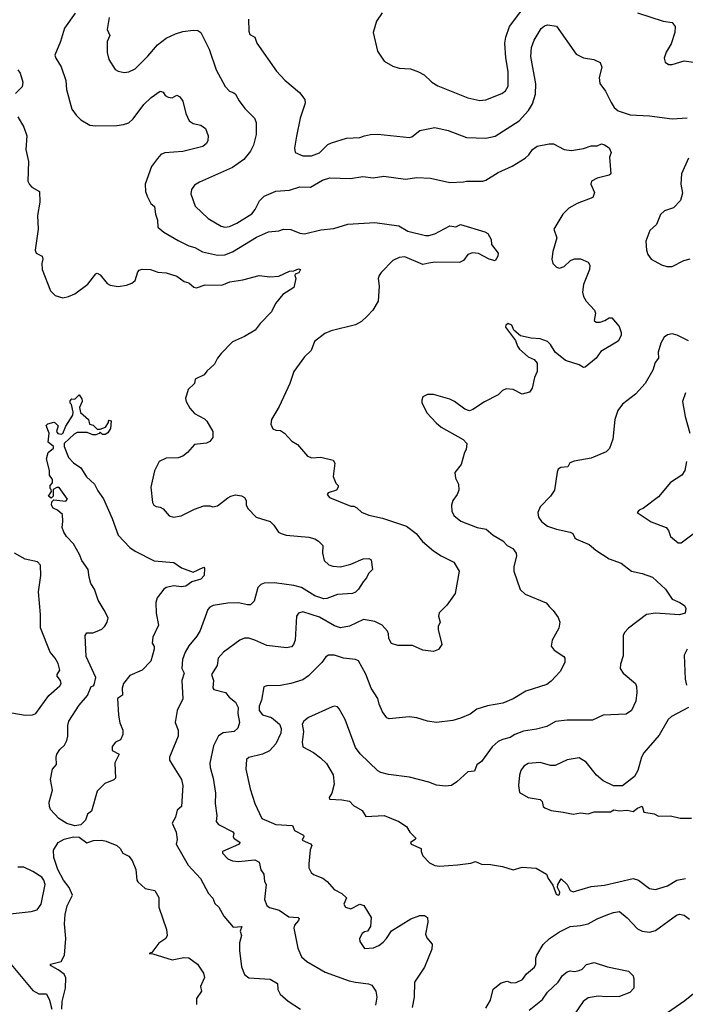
# Model space of a CAD drawing. Extents: x 1863017 to 1989460, y 394564 to 532820.
# Tile 147 of 213: x 1924258 to 1928693, y 475127 to 481691. Entities that reach past the tile are written whole.
import ezdxf

# ---------------------------------------------------------------- set-up
doc = ezdxf.new("R2010")
doc.units = 0

msp = doc.modelspace()

# ---------------------------------------------------------------- linework, layer by layer
at = {"layer": '0CON10XD'}
for points in [[(1926674.2, 481735.8), (1926635, 481680), (1926613.3, 481605), (1926641.7, 481481.7), (1926687.5, 481415), (1926745, 481380), (1926786.4, 481366.4), (1926863, 481363), (1926915, 481343.3), (1926953, 481323), (1927003.9, 481273.9), (1927045, 481250), (1927245, 481170.8), (1927325, 481151.4), (1927365, 481155.7), (1927470.7, 481199.3), (1927495, 481217.5), (1927511.7, 481248.3), (1927513.8, 481345), (1927497, 481437), (1927490.8, 481535), (1927496.2, 481573.8), (1927522.1, 481645), (1927659.5, 481830.5)], [(1924627.1, 481735), (1924556, 481635), (1924530.8, 481545), (1924492.5, 481455), (1924498, 481435), (1924535, 481376.2), (1924565.7, 481285), (1924569.2, 481225), (1924606, 481095), (1924634, 481055), (1924665, 481024), (1924725, 480987.5), (1924765, 480982.9), (1924905, 480985.8), (1924949.1, 480990.9), (1924985, 481004), (1925015, 481030), (1925084.2, 481125), (1925135, 481172.5), (1925195, 481213.3), (1925215, 481207.5), (1925226.7, 481185), (1925246.4, 481173.6), (1925275, 481168.8), (1925305, 481187.5), (1925325, 481177.5), (1925345, 481147.5), (1925366, 481065), (1925386.4, 481016.4), (1925415, 480998.8), (1925465, 480987.5), (1925495, 480966.2), (1925513, 480917), (1925512.5, 480885), (1925503.3, 480865), (1925477.5, 480845), (1925345, 480811.4), (1925225.8, 480804.2), (1925197.7, 480792.3), (1925176.7, 480765), (1925137, 480713), (1925094.2, 480595), (1925096.2, 480545), (1925108, 480515), (1925131.2, 480465), (1925156.2, 480445), (1925162, 480395), (1925176, 480355), (1925178.3, 480308.3), (1925218.8, 480275), (1925315, 480218.6), (1925385, 480183.3), (1925425, 480171.9), (1925475, 480143.3), (1925575, 480121.2), (1925625, 480123.8), (1925676.3, 480143.7), (1925835, 480241.5), (1925915, 480275.8), (1925985, 480282.5), (1926015.6, 480294.4), (1926065, 480291.1), (1926125, 480267.1), (1926155, 480262.9), (1926265, 480290.8), (1926351.1, 480298.9)], [(1924853.3, 481705), (1924841.4, 481625), (1924858.1, 481585), (1924841.4, 481545), (1924841.2, 481471.2), (1924852, 481425), (1924895, 481358.8), (1924915, 481348), (1924955, 481339.2), (1924985, 481342.5), (1925027.2, 481362.8), (1925112.2, 481447.8), (1925176.3, 481523.7), (1925235, 481566.9), (1925296, 481596), (1925345, 481611.9), (1925415, 481621.9), (1925445, 481618.6), (1925465, 481606.2), (1925520.6, 481495), (1925566.7, 481356.7), (1925626, 481245), (1925655, 481214), (1925685, 481203.8), (1925695, 481193.8), (1925719.3, 481149.3), (1925758.9, 481098.9), (1925822, 481035), (1925834.3, 481004.3), (1925833.1, 480925), (1925816.7, 480855), (1925796.9, 480815), (1925750.6, 480759.4), (1925675.4, 480704.6), (1925455, 480607.5), (1925423.4, 480586.6), (1925402.2, 480557.8), (1925398.8, 480528.8), (1925426.8, 480446.8), (1925514.5, 480364.5), (1925600, 480315), (1925625, 480308.1), (1925655, 480311.1), (1925705, 480334.5), (1925805, 480396.9), (1925827.5, 480425), (1925855, 480484.2), (1925886.2, 480513.8), (1925965, 480546.7), (1926055, 480554.3), (1926125, 480575.6), (1926195, 480574.2), (1926275, 480620), (1926325, 480635.8), (1926462.3, 480632.3), (1926545, 480646), (1926614.1, 480635.9), (1926685, 480646.9), (1926828.3, 480628.3), (1926905, 480638), (1926995, 480634), (1927125, 480604.3), (1927215, 480609.2), (1927235, 480614.2), (1927345, 480614.3), (1927365, 480620.8), (1927445, 480673.1), (1927538.8, 480715), (1927625, 480768.6), (1927649.5, 480790.5), (1927675, 480825.8), (1927705, 480848.6), (1927785, 480862.5), (1927815, 480862), (1927885.9, 480825.9), (1927935, 480818), (1928015, 480831.5), (1928065, 480850), (1928105, 480848.8), (1928135, 480864), (1928155.6, 480855.6), (1928185.7, 480835.7), (1928200, 480805), (1928187.5, 480775), (1928197, 480663), (1928186.4, 480653.6), (1928105.4, 480634.6), (1928068, 480615), (1928062.5, 480595), (1928088.3, 480538.3), (1928076, 480505), (1927972.5, 480465), (1927917.5, 480435), (1927876.7, 480395), (1927823.6, 480306.4)], [(1928375, 481736.2), (1928545, 481680.8), (1928605, 481671.2), (1928625.8, 481645), (1928622.5, 481605), (1928599.7, 481530.3), (1928565, 481473.3), (1928551.2, 481435), (1928557.7, 481407.7), (1928581.7, 481391.7), (1928605, 481391.4), (1928685, 481417.1), (1928795, 481400.6)], [(1925782, 481695), (1925784.2, 481614.2), (1925791.7, 481591.7), (1925824.4, 481574.4), (1925837.5, 481535), (1925968.3, 481348.3), (1926025, 481286.7), (1926123.3, 481205), (1926157.7, 481157.7), (1926161.2, 481135), (1926126.2, 481035), (1926102, 480915), (1926090, 480835), (1926093.8, 480805), (1926145, 480783.1), (1926203.3, 480783.3), (1926255, 480802.1), (1926312.2, 480857.8), (1926335, 480869.6), (1926435, 480901.5), (1926525, 480906.2), (1926555, 480915.5)], [(1926555, 480915.5), (1926595.5, 480925.5), (1926645, 480927.8), (1926855, 480905.6), (1926869.8, 480910.2), (1926925, 480952.9), (1927025, 480972.9), (1927112.4, 480952.4), (1927235, 480905.7), (1927365, 480901.1), (1927425, 480914.2), (1927585, 481015.7), (1927648.1, 481085), (1927675, 481130), (1927694.5, 481195), (1927697.2, 481262.8), (1927664.5, 481445), (1927668.5, 481505), (1927686.6, 481553.4), (1927731.7, 481631.7), (1927755, 481650), (1927775, 481656.2), (1927835, 481646.7), (1927965, 481460.8), (1928015, 481436.9), (1928082.5, 481425), (1928126.7, 481405), (1928136.2, 481375), (1928120, 481305), (1928124, 481265), (1928161.2, 481215), (1928197.9, 481137.9), (1928220, 481105), (1928245, 481082.5), (1928325.5, 481055.5), (1928455, 481050.6), (1928605, 481030.8), (1928705, 481037.5)], [(1924245.6, 481355.6), (1924261.2, 481335), (1924278, 481275), (1924275, 481242.5), (1924231.2, 481198.8)], [(1924245, 481042.5), (1924285, 480973.3), (1924305.5, 480915.5), (1924300, 480825), (1924315.7, 480745), (1924312, 480615), (1924322.7, 480592.7), (1924340, 480575), (1924390, 480545), (1924392.5, 480475), (1924376.2, 480385), (1924382, 480295), (1924360.8, 480155), (1924368.8, 480135), (1924407.8, 480115), (1924413.1, 480095), (1924406.2, 480065), (1924408.2, 480025), (1924462.4, 479882.4), (1924495, 479851.9), (1924545, 479837.5), (1924583.8, 479845), (1924625.9, 479864.1), (1924712.4, 479927.6), (1924765, 479995.8), (1924775, 480001.4), (1924795, 479990.8), (1924841.3, 479931.3), (1924860.3, 479920.3), (1924915, 479911.5), (1924969.8, 479920.2), (1925006, 479934), (1925028.2, 479951.8), (1925045, 480010), (1925055, 480021.2), (1925075, 480028), (1925130, 480025), (1925177.7, 480007.7), (1925233.2, 480003.2), (1925305, 479981.9), (1925355, 479945.7), (1925385.5, 479935.5), (1925417.3, 479907.3), (1925435, 479904.2), (1925494.2, 479924.2), (1925605, 479920), (1925657.4, 479942.6), (1925745, 479955.7), (1925853.8, 479986.2), (1925925, 479977.5), (1925985, 479981.4), (1926056.7, 480015), (1926085, 480016.9), (1926115, 480029.2), (1926128.8, 480025), (1926116.9, 480003.1), (1926093.8, 479995), (1926090.8, 479985), (1926097.5, 479965), (1926083.8, 479906.2), (1926011.4, 479858.6), (1925961.5, 479798.5), (1925936.4, 479743.6), (1925860.8, 479665), (1925828, 479622), (1925755, 479579.4), (1925675.7, 479544.3), (1925600.8, 479465), (1925575, 479433.8), (1925555.5, 479394.5), (1925505, 479348), (1925487.5, 479322.5), (1925427.5, 479295), (1925422.5, 479265), (1925380, 479225), (1925363.3, 479165), (1925367.5, 479145), (1925391.7, 479101.7), (1925423.3, 479065), (1925489.7, 479029.7), (1925505, 479013.3), (1925544, 478945), (1925546, 478905), (1925525, 478878.8), (1925503.2, 478866.8), (1925421.7, 478858.3), (1925376, 478805), (1925345, 478780), (1925315, 478770.6), (1925235, 478767.3), (1925187.5, 478745), (1925156.6, 478683.4), (1925131.9, 478575), (1925142.3, 478472.3), (1925152.5, 478455), (1925166.4, 478446.4), (1925195, 478441.2), (1925215, 478430), (1925255, 478382.5), (1925283.8, 478373.8), (1925335, 478382.5), (1925422.3, 478427.7), (1925485, 478450), (1925525, 478450), (1925545, 478443.3), (1925575, 478450), (1925645, 478504), (1925664.5, 478515.5), (1925695, 478522.5), (1925735, 478516), (1925756.7, 478505), (1925766.1, 478486.1), (1925766.7, 478453.3), (1925779.7, 478429.7), (1925833.8, 478375), (1925926, 478345), (1925951.7, 478321.7), (1925982, 478275), (1926000, 478265), (1926034.6, 478254.6), (1926185, 478240.8), (1926225, 478230), (1926250, 478215), (1926277.1, 478185), (1926275.7, 478134.3), (1926287.5, 478085), (1926317.4, 478057.4), (1926345, 478048.6), (1926395, 478044.4), (1926465, 478061.1), (1926545.8, 478095.8), (1926585, 478098.8), (1926600.7, 478090.7), (1926608.8, 478025), (1926581.2, 477998.8), (1926569.7, 477970.3), (1926545.7, 477944.3), (1926515.9, 477894.1), (1926495, 477874.5), (1926475, 477865.6), (1926375, 477858.9), (1926305, 477832.2), (1926285, 477830.9), (1926225, 477850.3), (1926135, 477904.6), (1926085, 477919.2), (1925955, 477936.1), (1925886.4, 477933.6), (1925865.5, 477924.5), (1925844.2, 477905), (1925820, 477815), (1925795, 477790), (1925775, 477789.2), (1925715, 477803.3), (1925645, 477801.5), (1925546.7, 477785), (1925525.5, 477774.5), (1925511.1, 477758.9), (1925460.6, 477619.4), (1925437.9, 477582.1), (1925385, 477517.5), (1925361.1, 477475), (1925343.6, 477425), (1925339.4, 477365), (1925354.2, 477334.2), (1925338.6, 477285), (1925345.7, 477164.3), (1925308, 477085), (1925294, 477005), (1925314.2, 476954.2), (1925314.4, 476915), (1925255.7, 476775), (1925257.1, 476755), (1925280, 476715), (1925335.4, 476625.4), (1925345.6, 476585), (1925337.1, 476445), (1925307.7, 476422.3), (1925296, 476375), (1925273.8, 476335), (1925300, 476275), (1925308, 476225), (1925301.2, 476195), (1925381.1, 476055), (1925462.9, 475965), (1925515, 475866.7), (1925546, 475835), (1925558.8, 475798.8), (1925585.8, 475775), (1925618, 475715), (1925680.3, 475640.3), (1925738, 475645), (1925727.5, 475615), (1925736.7, 475585), (1925722.7, 475537.3), (1925723.3, 475485), (1925736.8, 475376.8), (1925755.7, 475325.7), (1925785.8, 475304.2), (1925926.7, 475295), (1925976.2, 475265), (1925978.8, 475225), (1925993.8, 475193.8), (1926047.7, 475147.7), (1926130, 475095)], [(1928713.3, 480766.7), (1928667, 480663), (1928662.5, 480595), (1928673.8, 480535), (1928660, 480485), (1928615, 480436.7), (1928555, 480417.5), (1928527, 480393), (1928500, 480325), (1928457.5, 480285), (1928430, 480215), (1928433.8, 480155), (1928443.8, 480125), (1928465, 480093.8), (1928535, 480055.8), (1928570, 480045), (1928605, 480044.3), (1928683.3, 480085), (1928725, 480097.1)], [(1926351.1, 480298.9), (1926445, 480328.6), (1926625, 480338.9), (1926785, 480315.8), (1926845, 480280), (1926961.2, 480251.2), (1926985, 480251.4), (1927025, 480264.2), (1927125, 480316.2), (1927165, 480310), (1927194, 480326), (1927357.3, 480277.3), (1927376.7, 480265), (1927398.8, 480225), (1927402.3, 480192.3), (1927446, 480135), (1927443.8, 480115), (1927425, 480083.3), (1927385, 480094.5), (1927315, 480131.5), (1927275, 480136.6), (1927245, 480124.5), (1927214.6, 480085.4), (1927187.7, 480072.3), (1927025, 480075.2), (1926985, 480066.8), (1926945, 480059.2), (1926825, 480110), (1926786.2, 480105), (1926745, 480085.6), (1926666.2, 480005), (1926653.8, 479985), (1926646.7, 479965), (1926653.3, 479915), (1926647.5, 479815), (1926610, 479755), (1926574, 479715), (1926535, 479678.6), (1926495, 479656.7), (1926333, 479617), (1926291.1, 479598.9), (1926222.9, 479545), (1926199.2, 479485), (1926155, 479442.5), (1926084.4, 479345), (1926056.9, 479265), (1925987.9, 479112.1), (1925936.2, 479025), (1925931.2, 478995), (1925943.6, 478963.6), (1925963.9, 478953.9), (1925995, 478951.2), (1926023.3, 478935), (1926071.2, 478881.2), (1926108.3, 478858.3), (1926175, 478780), (1926205, 478770), (1926265, 478773.3), (1926347.5, 478755), (1926356.7, 478735), (1926347.5, 478645), (1926365, 478600), (1926380, 478585), (1926380, 478575), (1926370, 478555), (1926313.6, 478536.4), (1926307.5, 478525), (1926322.5, 478505), (1926465, 478447.5), (1926485, 478447.5), (1926505, 478437.5), (1926535, 478408.8), (1926585, 478388), (1926675, 478367.5), (1926834.2, 478315), (1926899.2, 478265), (1926942.1, 478212.1), (1927015, 478149.4), (1927066.3, 478116.3), (1927151.2, 478075), (1927186.1, 478013.9), (1927160, 477865), (1927105, 477787.5), (1927075, 477760), (1927053.9, 477736.1), (1927047.5, 477715), (1927058.8, 477675), (1927046.7, 477645), (1927046.2, 477625), (1927070, 477525), (1927047.7, 477492.3), (1927015, 477478.8), (1926945, 477488.8), (1926875, 477518.8), (1926778.3, 477518.3), (1926735, 477532.5), (1926716.7, 477565), (1926715.9, 477595.9), (1926708.8, 477615), (1926672.5, 477655), (1926625, 477680), (1926547.9, 477692.1), (1926455, 477646.7), (1926395, 477635.7), (1926355, 477649.5), (1926255, 477708.5), (1926145, 477744.3), (1926115.7, 477734.3), (1926102.9, 477715), (1926092.9, 477555), (1926082.5, 477525), (1926069.7, 477510.3), (1926035, 477503.1), (1925905, 477520), (1925825.4, 477555.4), (1925785, 477568.6), (1925755, 477568), (1925725, 477554), (1925616, 477475), (1925580, 477435), (1925573.1, 477385), (1925535.4, 477325), (1925550.4, 477285), (1925545.8, 477235.8), (1925552, 477225), (1925629.2, 477205), (1925652.9, 477175), (1925695, 477142), (1925712.9, 477105), (1925711.1, 477065), (1925722, 477005), (1925711.2, 476968.8), (1925686.7, 476945), (1925613.1, 476936.9), (1925582.2, 476917.8), (1925549.7, 476850.3), (1925525.6, 476734.4), (1925526.9, 476705), (1925547.5, 476635), (1925562.2, 476535), (1925561.1, 476465), (1925571.9, 476385), (1925567.1, 476345), (1925582.9, 476325), (1925677.9, 476277.9), (1925685.8, 476265), (1925680.8, 476245), (1925685.8, 476235), (1925727.5, 476205), (1925715, 476192.2), (1925608.8, 476145), (1925609.2, 476135), (1925645, 476096), (1925675, 476083.1), (1925715, 476079.4), (1925825, 476089.2), (1925853.8, 476075), (1925864.4, 476024.4), (1925885.7, 475995.7), (1925888.8, 475945), (1925899.2, 475925), (1925889.4, 475825), (1925904.2, 475785), (1925922.4, 475772.4), (1925986.7, 475755), (1926050.6, 475710.6), (1926112.5, 475705), (1926119.4, 475699.4), (1926115.4, 475685), (1926088.2, 475655), (1926084.3, 475635), (1926111.7, 475501.7), (1926135, 475442.5), (1926171.4, 475411.4), (1926292.4, 475342.4), (1926453.6, 475283.6), (1926495.5, 475275.5), (1926582.7, 475262.7), (1926604.1, 475254.1), (1926631.2, 475215), (1926637.5, 475175), (1926627.9, 475122.1)], [(1927823.6, 480306.4), (1927817.5, 480295), (1927835.9, 480235.9), (1927811.1, 480145), (1927804.4, 480094.4), (1927810, 480065), (1927835, 480040), (1927855, 480034.3), (1927885, 480044.3), (1927928.8, 480085), (1927955, 480095.8), (1927995, 480097.5), (1928046.7, 480075), (1928055.8, 480055), (1928054.3, 480025.7), (1928014.4, 479925), (1928007.1, 479875), (1928014.3, 479845), (1928033.4, 479813.4), (1928088.8, 479755), (1928094, 479735), (1928086.7, 479685), (1928100, 479675), (1928125, 479674.2), (1928155.7, 479684.3), (1928185, 479703.3), (1928203.6, 479703.6), (1928252.5, 479645), (1928266.7, 479605), (1928266, 479585), (1928245, 479548), (1928130.2, 479479.8), (1928099.2, 479435), (1928026.7, 479373.3), (1928015, 479373.1), (1927985, 479390.4), (1927895, 479419.5), (1927825, 479474.3), (1927794, 479525), (1927773.8, 479545), (1927725, 479564), (1927665, 479568), (1927595, 479583.3), (1927550.7, 479620.7), (1927536.2, 479655), (1927513.6, 479666.4), (1927497.5, 479655), (1927495, 479640), (1927562.3, 479552.3), (1927574, 479515), (1927588, 479495), (1927645, 479443.8), (1927685.8, 479425.8), (1927705, 479400), (1927706, 479345), (1927688.8, 479305), (1927673.3, 479235), (1927655, 479207.5), (1927605, 479193.3), (1927545, 479226.2), (1927500.3, 479229.7), (1927475, 479218.8), (1927445, 479188.8), (1927355, 479144), (1927278.3, 479091.7), (1927255, 479083.8), (1927225, 479093.3), (1927155.5, 479145.5), (1927125, 479160.8), (1927015, 479192), (1926975, 479191.2), (1926945, 479176.7), (1926936.7, 479155), (1926938.3, 479138.3), (1926969.7, 479069.7), (1927032.4, 479002.4), (1927066.7, 478975), (1927212.3, 478892.3), (1927236.7, 478865), (1927233.8, 478825), (1927222.5, 478805), (1927198.8, 478725), (1927157, 478673), (1927162.5, 478635), (1927182.5, 478595), (1927183.3, 478555), (1927173.8, 478525), (1927143.8, 478485), (1927136, 478455), (1927138, 478415), (1927150, 478385), (1927197, 478347), (1927305.6, 478305.6), (1927366.7, 478295), (1927413.8, 478255), (1927476.2, 478216.2), (1927505, 478185.7), (1927543.8, 478165), (1927566, 478135), (1927568.8, 478115), (1927550.8, 478045), (1927551.2, 478015), (1927591.7, 477891.7), (1927625, 477861.2), (1927765, 477802.5), (1927785, 477780), (1927813, 477753), (1927846.1, 477706.1), (1927856.2, 477675), (1927851.2, 477635), (1927806, 477555), (1927800, 477515), (1927818.3, 477488.3), (1927883.3, 477445), (1927890, 477435), (1927890, 477405), (1927858.8, 477345), (1927799.7, 477280.3), (1927771.2, 477258.8), (1927631.2, 477215), (1927545, 477162.5), (1927476.4, 477133.6), (1927375, 477116.9), (1927305, 477094.2), (1927259.7, 477060.3), (1927195.8, 477034.2), (1927145, 477020), (1927035, 477006.2), (1926975, 477014), (1926905, 477036), (1926854.1, 477044.1), (1926719.5, 477029.5), (1926705, 477036.7), (1926675, 477076.2), (1926652.9, 477127.1), (1926644.4, 477165), (1926600, 477235), (1926565, 477328.8), (1926516.4, 477416.4), (1926496.4, 477426.4), (1926415.3, 477435.3), (1926355, 477453.6), (1926315, 477454.4), (1926297.3, 477442.7), (1926270.8, 477405), (1926182.2, 477317.8), (1926145, 477291.1), (1926065.4, 477264.6), (1925995, 477253.1), (1925905, 477250.8), (1925885, 477243.3), (1925870.3, 477155), (1925852.8, 477115), (1925854.7, 477085), (1925875, 477056.4), (1925935, 477038.7), (1925989.4, 476995), (1926001.1, 476965), (1925998.1, 476935), (1925965, 476862.9), (1925922.7, 476817.3), (1925876, 476795), (1925785, 476772.9), (1925769.3, 476759.3), (1925765.7, 476695), (1925793.4, 476563.4), (1925824.2, 476465), (1925872, 476365), (1925965, 476326.4), (1926075, 476318), (1926088, 476285), (1926150, 476255), (1926152, 476245), (1926141.2, 476221.2), (1926196.1, 476196.1), (1926204.2, 476185), (1926193.9, 476156.1), (1926183.6, 476063.6), (1926185, 476037.5), (1926200, 476005), (1926215, 475992.9), (1926278, 475968), (1926306.1, 475946.1), (1926353, 475893), (1926405.3, 475865.3), (1926435, 475836.2), (1926417.8, 475795), (1926429.4, 475775), (1926465, 475764.6), (1926525, 475794.5), (1926550.8, 475785), (1926598.8, 475705), (1926595.7, 475645.7), (1926575, 475614.2), (1926555, 475610.8), (1926540.7, 475599.3), (1926522.7, 475565), (1926524.4, 475545), (1926555, 475500), (1926615, 475503.5), (1926651.6, 475518.4), (1926679.8, 475540.2), (1926703.1, 475565), (1926735, 475616), (1926865, 475697.1), (1926925, 475720), (1926955, 475718), (1926976.2, 475705), (1926978, 475675), (1926962.9, 475595), (1926970.3, 475570.3), (1927007.3, 475527.3), (1927003.8, 475493.8), (1926955.7, 475375), (1926888.6, 475275), (1926885.8, 475175), (1926872.9, 475105)], [(1928715, 479550.6), (1928637.9, 479587.9), (1928605, 479596.2), (1928575, 479588.9), (1928552.5, 479575), (1928530.8, 479535), (1928512.5, 479475), (1928514.3, 479435), (1928492.9, 479405), (1928477.1, 479355), (1928425.5, 479264.5), (1928360, 479195), (1928275, 479128), (1928244.5, 479085.5), (1928222.5, 479025), (1928210, 478895), (1928188.3, 478831.7), (1928165, 478810), (1928065, 478768.8), (1927952.7, 478747.3), (1927924.2, 478735.8), (1927909.5, 478710.5), (1927864.4, 478705.6), (1927846.7, 478695), (1927838.8, 478675), (1927821.2, 478555), (1927795.6, 478514.4), (1927725, 478443.3), (1927710, 478405), (1927713.8, 478375), (1927735.5, 478345.5), (1927774.5, 478314.5), (1927834.7, 478294.7), (1927926, 478275), (1927944, 478265), (1927956.4, 478236.4), (1927967.7, 478227.7), (1928052.7, 478192.7), (1928096.7, 478155), (1928185, 478096), (1928265, 478068), (1928334.3, 478014.3), (1928405, 477999.4), (1928475, 477974.2), (1928562, 477895), (1928605, 477826.7), (1928655.9, 477805.9), (1928687.5, 477785), (1928697.5, 477765), (1928692.5, 477735), (1928655, 477724.2), (1928493.7, 477733.7), (1928433.4, 477726.6), (1928315.4, 477634.6), (1928287.5, 477605), (1928279.4, 477585), (1928279.7, 477450.3), (1928260.8, 477395), (1928260, 477365), (1928278, 477335), (1928360, 477265), (1928368.8, 477245), (1928370.8, 477205), (1928362.7, 477147.3), (1928333.9, 477086.1), (1928298.3, 477061.7), (1928145, 477054.2), (1928075, 477022.2), (1927905, 477021.4), (1927827.3, 477012.7), (1927770.9, 476979.1), (1927700.5, 476960.5), (1927615, 476947.8), (1927556.2, 476925), (1927525, 476905.6), (1927475, 476893.3), (1927445, 476878.1), (1927405, 476842.5), (1927335, 476746), (1927305, 476723.8), (1927288.1, 476681.9), (1927243.2, 476676.8), (1927170.5, 476609.5), (1927135, 476586.7), (1927095, 476582), (1927035, 476588.8), (1926985, 476608), (1926855, 476640.8), (1926715, 476659.2), (1926665, 476672), (1926645, 476684), (1926527.3, 476797.3), (1926495, 476840), (1926425.7, 477025), (1926387, 477097), (1926375, 477110), (1926355, 477113.8), (1926340.5, 477109.5), (1926181.7, 477038.3), (1926151.2, 477015), (1926140.8, 476995), (1926148.5, 476945), (1926139.2, 476875), (1926145, 476842.5), (1926215, 476806.2), (1926261.2, 476771.2), (1926301.7, 476731.7), (1926345.8, 476655.8), (1926353.8, 476595), (1926338.8, 476535), (1926319.2, 476505), (1926321.2, 476495), (1926405, 476490.7), (1926455, 476480.6), (1926482.4, 476452.4), (1926539.4, 476419.4), (1926565, 476380), (1926686.1, 476386.1), (1926785, 476346.7), (1926835, 476312.5), (1926857.5, 476275), (1926897.5, 476235), (1926892.5, 476225), (1926862.5, 476205), (1926867.5, 476195), (1926932.5, 476165), (1926932.5, 476145), (1926945, 476117.5), (1926989.3, 476069.3), (1927025, 476053.3), (1927055, 476048.8), (1927175, 476057.5), (1927265, 476067.5), (1927295, 476078), (1927335, 476060.8), (1927395, 476059.2), (1927475, 476046), (1927545, 476023.8), (1927605, 476040.8), (1927700, 476035), (1927767.5, 475995), (1927780, 475965), (1927810.7, 475920.7), (1927831.7, 475861.7), (1927845, 475853.8), (1927855, 475860), (1927857.1, 475875), (1927842.5, 475905), (1927843.3, 475925), (1927865, 475962.5), (1927906.5, 475926.5), (1927926, 475885), (1927945, 475875.8), (1928065, 475911.5), (1928155, 475921.5), (1928345, 475965.8), (1928380, 475955), (1928455, 475899.2), (1928495, 475893.1), (1928575, 475917.5), (1928635.9, 475954.1), (1928693.6, 475966.4)], [(1924625, 476317.1), (1924571.6, 476331.6), (1924519.2, 476365), (1924464, 476425), (1924455.8, 476445.8), (1924454.3, 476475), (1924477.5, 476555), (1924464.3, 476625.7), (1924477.5, 476695), (1924503.3, 476725), (1924500, 476775), (1924506.2, 476795), (1924524.5, 476825.5), (1924556, 476855), (1924571.4, 476885), (1924579.4, 476915), (1924577.8, 476985), (1924585.5, 477015), (1924655, 477122.2), (1924708.9, 477185), (1924735, 477246.2), (1924750, 477250), (1924753.3, 477256.7), (1924766, 477305), (1924700.7, 477445), (1924694.2, 477585), (1924706.1, 477603.9), (1924745, 477604.2), (1924775, 477614.2), (1924805, 477627.1), (1924825, 477647.5), (1924840.5, 477675), (1924847.3, 477702.7), (1924821.3, 477755), (1924780.6, 477820.6), (1924755.5, 477895), (1924732.3, 477932.3), (1924720, 477975), (1924715, 478025.7), (1924671.2, 478085), (1924655.8, 478125.8), (1924616, 478196), (1924570, 478245), (1924551.2, 478275), (1924542, 478305), (1924546.2, 478345), (1924542.5, 478392.5), (1924510.7, 478420.7), (1924480, 478435), (1924470, 478455), (1924473, 478477), (1924485, 478490), (1924565, 478480), (1924577.5, 478495), (1924521.7, 478571.7), (1924505, 478572.5), (1924481.7, 478558.3), (1924480, 478515), (1924468.3, 478501.7), (1924450, 478515), (1924470, 478545), (1924468.3, 478558.3), (1924460, 478565), (1924460, 478585), (1924477, 478603), (1924477.5, 478625), (1924457.5, 478655), (1924456.7, 478685), (1924437, 478763), (1924447.5, 478805), (1924482.5, 478835), (1924483.3, 478845), (1924446.7, 478875), (1924454, 478934), (1924433.6, 478986.4), (1924445, 478996.7), (1924485, 479006.7), (1924495, 479002.5), (1924513.8, 478983.8), (1924503.3, 478945), (1924513.2, 478933.2), (1924535, 478928.8), (1924545, 478932.5), (1924565, 478980), (1924611.2, 479055), (1924613.8, 479075), (1924602.5, 479125), (1924593.3, 479135), (1924595, 479150), (1924605, 479162.5), (1924625, 479161.2), (1924655, 479190), (1924673, 479163), (1924673.3, 479145), (1924656.7, 479105), (1924663, 479073), (1924717.5, 479025), (1924723.6, 478993.6), (1924748.3, 478988.3), (1924775, 478960), (1924795, 478960), (1924830, 478975), (1924850, 479005), (1924850, 479015), (1924855, 479020), (1924867, 479017), (1924863.3, 478965), (1924845, 478936.7), (1924827.5, 478925), (1924810, 478925), (1924795, 478940), (1924788.3, 478931.7), (1924765, 478923.8), (1924745, 478924.2), (1924707.7, 478937.7), (1924642, 478938), (1924621.4, 478928.6), (1924553.6, 478866.4), (1924553.3, 478845), (1924583.1, 478773.1), (1924616.6, 478736.6), (1924665, 478704), (1924702.6, 478642.6), (1924757.5, 478595), (1924779.1, 478549.1), (1924816.3, 478496.3), (1924874.3, 478365), (1924913.4, 478253.4), (1924992.4, 478172.4), (1925027.9, 478147.9), (1925155, 478084.3), (1925285, 478072.5), (1925336.7, 478036.7), (1925415, 478007.5), (1925485, 478040), (1925490, 478035), (1925487.5, 477985), (1925465, 477961.2), (1925405, 477944), (1925365, 477914.6), (1925335, 477910.9), (1925285, 477917.5), (1925233.8, 477906.2), (1925218.6, 477895), (1925175, 477836.2), (1925164.3, 477805), (1925166.7, 477735), (1925182.5, 477655), (1925146, 477575), (1925140, 477535), (1925153.3, 477513.3), (1925154, 477495), (1925132, 477415), (1925075, 477354), (1924991.4, 477318.6), (1924950, 477265), (1924941.4, 477235), (1924942, 477188), (1924910, 477165), (1924916, 477055), (1924925, 477002.5), (1924944.2, 476955), (1924946.2, 476925), (1924929.3, 476890.7), (1924897.5, 476875), (1924873.8, 476845), (1924875, 476820), (1924920, 476795), (1924892.5, 476737.5), (1924897.5, 476635), (1924885, 476622.5), (1924825, 476598.6), (1924775, 476548), (1924735.7, 476415), (1924709.2, 476395), (1924696.9, 476355), (1924665, 476324.2), (1924625, 476317.1)], [(1928695, 479203.8), (1928674.2, 479145), (1928691.9, 479045), (1928724.2, 478935)], [(1928702, 478745), (1928688.8, 478685), (1928670, 478655), (1928595, 478605.8), (1928515, 478510.8), (1928415, 478433.3), (1928385, 478420), (1928372.5, 478405), (1928465, 478343.8), (1928565, 478306), (1928581.2, 478285), (1928594, 478245), (1928645, 478204), (1928665, 478204.2), (1928745, 478262.2)], [(1924205, 477069.4), (1924295, 477055.5), (1924342.6, 477057.4), (1924365, 477065.6), (1924452.5, 477185), (1924525, 477250), (1924534.4, 477265), (1924530, 477285), (1924508.1, 477315), (1924508.1, 477325), (1924525.6, 477355), (1924515, 477398.8), (1924495, 477434.2), (1924460.8, 477475), (1924395.7, 477635.7), (1924396.9, 477725), (1924383.1, 477876.9), (1924399.5, 477985), (1924395.7, 478055), (1924376.2, 478076.2), (1924294.1, 478094.1), (1924224, 478135)], [(1928706.2, 477495), (1928685.9, 477454.1), (1928692.9, 477295), (1928701.9, 477255)], [(1928715, 477105.7), (1928600.8, 477045), (1928579.4, 477025), (1928519.1, 476920.9), (1928415.6, 476804.4), (1928401.4, 476775), (1928375.8, 476685), (1928355, 476646.7), (1928275, 476584), (1928215, 476584), (1928145, 476616), (1928100.8, 476655), (1928031.7, 476741.7), (1927985, 476770.6), (1927905, 476757.8), (1927825, 476719.4), (1927795, 476720), (1927725, 476740), (1927645, 476731.4), (1927616.2, 476715), (1927597.5, 476685), (1927588, 476655), (1927582, 476585), (1927588.8, 476538.8), (1927645, 476506.7), (1927725, 476492.5), (1927738.8, 476478.8), (1927746.4, 476446.4), (1927756.4, 476436.4), (1927798.3, 476418.3), (1927878.6, 476408.6), (1927945, 476394), (1927995, 476404), (1928045, 476397.5), (1928085, 476411.2), (1928195, 476411.2), (1928215.9, 476424.1), (1928255, 476416.2), (1928305, 476422), (1928345, 476412), (1928374.6, 476435.4), (1928405, 476448.8), (1928417.7, 476407.7), (1928485, 476396), (1928515, 476381.2), (1928593.9, 476383.9), (1928658.3, 476368.3), (1928735, 476368)], [(1924537.8, 475095), (1924540.6, 475145), (1924563.8, 475235), (1924565, 475302.5), (1924555, 475327.5), (1924515, 475357.5), (1924463.3, 475385), (1924462.5, 475395), (1924535, 475413.3), (1924556.5, 475455), (1924564.6, 475565), (1924555.5, 475664.5), (1924560.8, 475725), (1924575.4, 475784.6), (1924608.9, 475855), (1924587.8, 475905), (1924549.4, 475955), (1924512.6, 476025), (1924486.5, 476105), (1924484.3, 476155), (1924514.2, 476205), (1924555, 476228.8), (1924616.9, 476243.1), (1924655, 476242.2), (1924705, 476204.3), (1924750.7, 476219.3), (1924805, 476221.5), (1924835, 476215.6), (1924904.6, 476184.6), (1924927.5, 476165), (1924946, 476135), (1924985.8, 476115), (1925008.1, 476085), (1925031.1, 476025), (1925038.8, 475955), (1925045, 475942.5), (1925095, 475900), (1925157.5, 475885), (1925185, 475840), (1925186.2, 475775), (1925236.7, 475625), (1925240, 475585), (1925232.5, 475565), (1925185, 475533.8), (1925137.5, 475472.5), (1925120, 475465), (1925145, 475463.3), (1925274.1, 475424.1), (1925351.2, 475438.8), (1925385, 475436), (1925442.5, 475395), (1925483.6, 475333.6), (1925490, 475305), (1925463.8, 475245), (1925470, 475215), (1925436.7, 475165), (1925436.7, 475125)], [(1924195, 475730.6), (1924335, 475745.8), (1924375, 475756.2), (1924401.4, 475795), (1924426.8, 475925), (1924417.9, 475955), (1924404.5, 475975), (1924345, 476013.3), (1924285, 476041.9), (1924245, 476040.9)], [(1927365, 475100.8), (1927394.5, 475155), (1927411.9, 475228.1), (1927465, 475270.6), (1927505, 475281.9), (1927535, 475270.5), (1927565, 475271.5), (1927607.4, 475292.6), (1927635, 475330), (1927687.8, 475375), (1927696.4, 475395), (1927696.4, 475435), (1927702.7, 475455), (1927746.9, 475525), (1927788, 475565), (1927855, 475609.4), (1927925, 475645.6), (1927995, 475652.2), (1928045, 475664.3), (1928105, 475697.1), (1928176.7, 475725), (1928215, 475739.4), (1928255.5, 475745.5), (1928305, 475704.2), (1928375, 475630.8), (1928405, 475615.7), (1928455, 475608.9), (1928495, 475620), (1928635, 475721.4), (1928655, 475727.5), (1928685, 475721.4), (1928720, 475695)], [(1927653.1, 475086.9), (1927741.5, 475158.5), (1927775, 475206.9), (1927845.6, 475275), (1927875, 475319.2), (1927905, 475342.9), (1927925, 475349.2), (1927955, 475345.8), (1927985, 475351.9), (1928005, 475361.4), (1928035, 475392.5), (1928085, 475406), (1928175, 475377.5), (1928315, 475348.8), (1928345, 475317.5), (1928350, 475295), (1928350, 475235), (1928323.5, 475206.5), (1928255, 475180), (1928167, 475177), (1928111.7, 475181.7), (1928045, 475169.5), (1928011.9, 475145), (1927916, 475005)], [(1924202.1, 475392.1), (1924345, 475218.8), (1924385, 475196.7), (1924436.4, 475196.4), (1924456.2, 475155), (1924472, 475095)], [(1928805, 475244.3), (1928689.3, 475150.7), (1928575, 475070)]]:
    msp.add_lwpolyline(points, dxfattribs=at)

doc.saveas('drawing.dxf')
